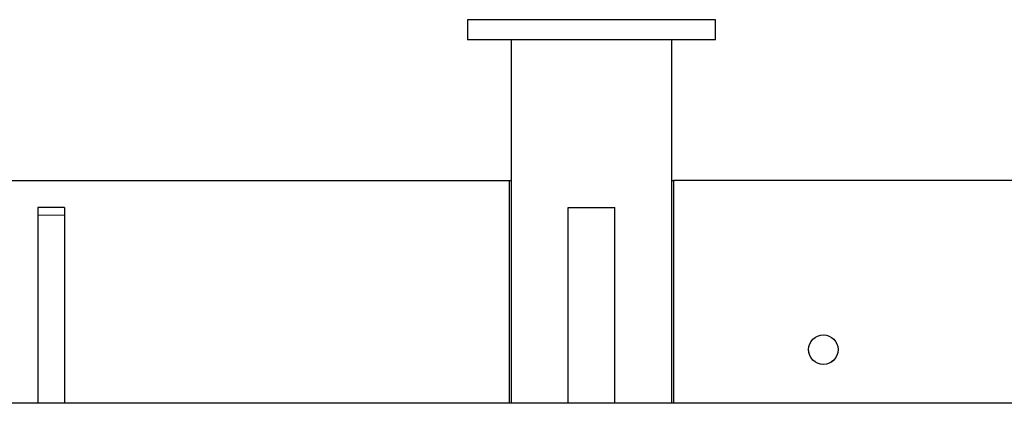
# Model space of a CAD drawing. Header units: inches. Extents: x 0 to 29700, y -16 to 21000.
# Tile 38 of 256: x 3030 to 3765, y 11094 to 11380. Entities that reach past the tile are written whole.
import ezdxf

# ---------------------------------------------------------------- set-up
doc = ezdxf.new("R2010")
doc.units = ezdxf.units.IN
doc.layers.add('1', color=7, linetype='Continuous', true_color=0xffffff)

msp = doc.modelspace()

# ---------------------------------------------------------------- linework, layer by layer
at = {"layer": '1', "color": 2, "linetype": 'Continuous', "lineweight": 25}
for p, q in [((3364.401, 11379.722), (3364.401, 11364.722)), ((3364.401, 11379.722), (3364.401, 11364.722)), ((3549.401, 11379.722), (3364.401, 11379.722)), ((3549.401, 11379.722), (3364.401, 11379.722)), ((3364.401, 11379.722), (3364.401, 11364.722)), ((3549.401, 11379.722), (3364.401, 11379.722)), ((3549.401, 11364.722), (3549.401, 11379.722)), ((3549.401, 11364.722), (3549.401, 11379.722)), ((3549.401, 11364.722), (3549.401, 11379.722)), ((3549.401, 11364.722), (3364.401, 11364.722)), ((3549.401, 11364.722), (3364.401, 11364.722)), ((3549.401, 11364.722), (3364.401, 11364.722)), ((3396.901, 11364.722), (3396.901, 11093.719)), ((3396.901, 11364.722), (3396.901, 11093.719)), ((3516.901, 11093.719), (3516.901, 11364.722)), ((3516.901, 11093.719), (3516.901, 11364.722)), ((2206.901, 11259.722), (3395.741, 11259.722)), ((2206.901, 11259.722), (3395.741, 11259.722)), ((3395.741, 11259.722), (3396.901, 11259.722)), ((3395.741, 11093.713), (3395.741, 11259.722)), ((3395.741, 11093.713), (3395.741, 11259.722)), ((3395.741, 11259.722), (3396.901, 11259.722)), ((3516.901, 11259.722), (3518.061, 11259.722)), ((3516.901, 11259.722), (3518.061, 11259.722)), ((7092.741, 11259.722), (3518.061, 11259.722)), ((3518.061, 11259.722), (3518.061, 11093.713)), ((7092.741, 11259.722), (3518.061, 11259.722)), ((3518.061, 11259.722), (3518.061, 11093.713)), ((3043.901, 11239.722), (3043.901, 11234.064)), ((3063.901, 11239.722), (3043.901, 11239.722)), ((3043.901, 11239.722), (3043.901, 11234.064)), ((3063.901, 11239.722), (3043.901, 11239.722)), ((3063.901, 11239.722), (3063.901, 11234.064)), ((3063.901, 11239.722), (3063.901, 11234.064)), ((3439.401, 11093.717), (3439.401, 11239.722)), ((3439.401, 11239.722), (3474.401, 11239.722)), ((3439.401, 11239.722), (3474.401, 11239.722)), ((3439.401, 11093.717), (3439.401, 11239.722)), ((3474.401, 11093.717), (3474.401, 11239.722)), ((3474.401, 11093.717), (3474.401, 11239.722)), ((3043.901, 11234.064), (3043.901, 11093.72)), ((3043.901, 11234.064), (3043.901, 11093.72)), ((3063.901, 11234.064), (3063.901, 11093.72)), ((3063.901, 11234.064), (3063.901, 11093.72)), ((4334.401, 11093.718), (2959.401, 11093.718))]:
    msp.add_line(p, q, dxfattribs=at)
at = {"layer": '1', "color": 110, "linetype": 'Continuous', "lineweight": 13}
msp.add_line((3063.901, 11234.064), (3043.901, 11234.064), dxfattribs=at)
msp.add_line((3063.901, 11234.064), (3043.901, 11234.064), dxfattribs=at)
at = {"layer": '1', "color": 2, "linetype": 'Continuous', "lineweight": 25}
msp.add_circle((3629.901, 11133.722), 11, dxfattribs=at)
at = {"layer": '1', "color": 120, "linetype": 'Continuous', "lineweight": 13}
msp.add_arc((3629.901, 11133.722), 11, 75, 345, dxfattribs=at)

doc.saveas('drawing.dxf')
